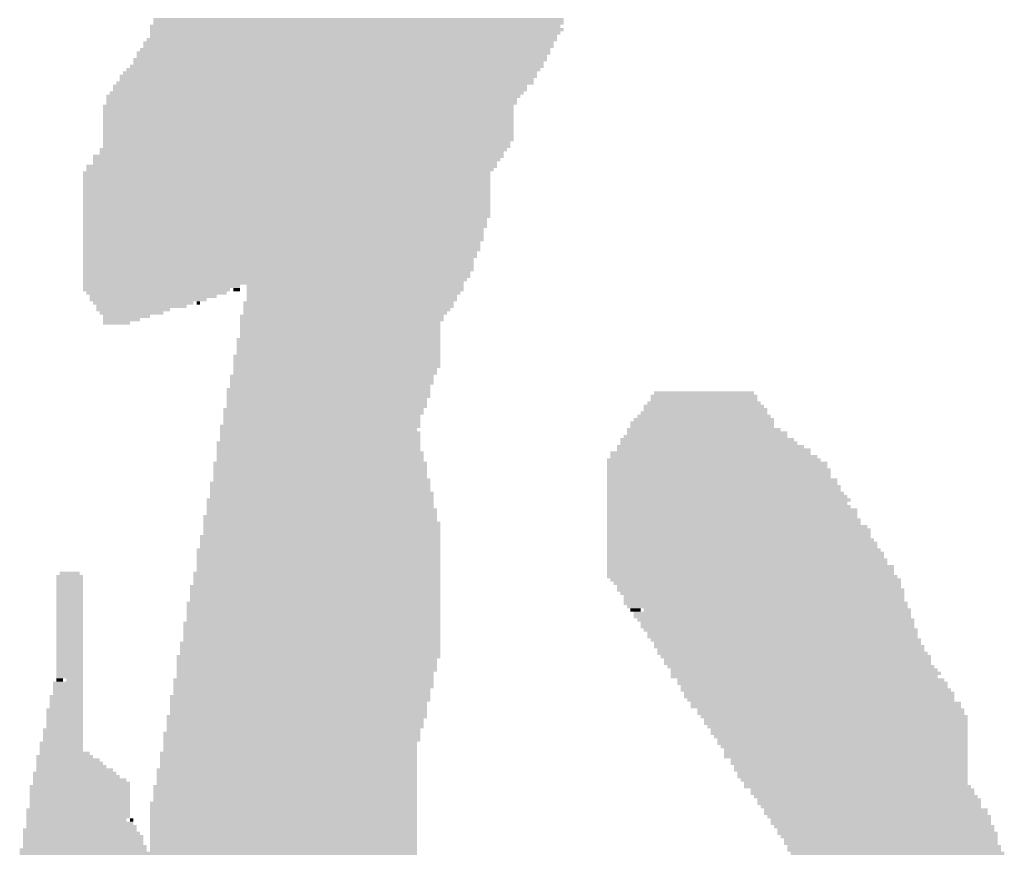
# Model space of a CAD drawing. Extents: x 0 to 579, y 0 to 878.
# Tile 14 of 34: x 209 to 289, y 372 to 439. Entities that reach past the tile are written whole.
import ezdxf

# ---------------------------------------------------------------- set-up
doc = ezdxf.new("R2010")
doc.units = 0
doc.header["$MEASUREMENT"] = 0

msp = doc.modelspace()

# ---------------------------------------------------------------- linework, layer by layer
at = {"color": 7, "linetype": 'Continuous', "lineweight": 0}
for points in [[(219.89, 438.761), (253.035, 438.761), (219.89, 439.03), (253.035, 439.03)], [(219.62, 438.222), (252.766, 438.222), (219.62, 438.492), (252.766, 438.492)], [(219.62, 437.953), (253.035, 437.953), (219.62, 438.222), (253.035, 438.222)], [(219.89, 438.492), (253.035, 438.492), (219.89, 438.761), (253.035, 438.761)], [(219.351, 437.145), (252.496, 437.145), (219.351, 437.414), (252.496, 437.414)], [(219.62, 437.683), (252.766, 437.683), (219.62, 437.953), (252.766, 437.953)], [(219.62, 437.414), (252.496, 437.414), (219.62, 437.683), (252.496, 437.683)], [(218.812, 436.337), (251.957, 436.337), (218.812, 436.606), (251.957, 436.606)], [(219.082, 436.875), (252.227, 436.875), (219.082, 437.145), (252.227, 437.145)], [(219.082, 436.606), (252.227, 436.606), (219.082, 436.875), (252.227, 436.875)], [(218.273, 435.529), (251.688, 435.529), (218.273, 435.798), (251.688, 435.798)], [(218.543, 436.067), (251.957, 436.067), (218.543, 436.337), (251.957, 436.337)], [(218.543, 435.798), (251.688, 435.798), (218.543, 436.067), (251.688, 436.067)], [(217.734, 434.721), (251.149, 434.721), (217.734, 434.99), (251.149, 434.99)], [(218.004, 434.99), (251.418, 434.99), (218.004, 435.259), (251.418, 435.259)], [(218.273, 435.259), (251.418, 435.259), (218.273, 435.529), (251.418, 435.529)], [(217.195, 434.182), (250.879, 434.182), (217.195, 434.451), (250.879, 434.451)], [(217.195, 433.913), (250.61, 433.913), (217.195, 434.182), (250.61, 434.182)], [(217.465, 434.451), (250.879, 434.451), (217.465, 434.721), (250.879, 434.721)], [(216.656, 433.374), (250.071, 433.374), (216.656, 433.643), (250.071, 433.643)], [(216.656, 433.105), (250.071, 433.105), (216.656, 433.374), (250.071, 433.374)], [(216.926, 433.643), (250.61, 433.643), (216.926, 433.913), (250.61, 433.913)], [(216.117, 432.566), (249.532, 432.566), (216.117, 432.835), (249.532, 432.835)], [(216.117, 432.297), (249.262, 432.297), (216.117, 432.566), (249.262, 432.566)], [(216.387, 432.835), (249.801, 432.835), (216.387, 433.105), (249.801, 433.105)], [(215.848, 431.758), (248.993, 431.758), (215.848, 432.027), (248.993, 432.027)], [(215.848, 431.489), (248.993, 431.489), (215.848, 431.758), (248.993, 431.758)], [(216.117, 432.027), (249.262, 432.027), (216.117, 432.297), (249.262, 432.297)], [(215.848, 431.219), (248.993, 431.219), (215.848, 431.489), (248.993, 431.489)], [(215.848, 430.95), (248.993, 430.95), (215.848, 431.219), (248.993, 431.219)], [(215.848, 430.681), (248.993, 430.681), (215.848, 430.95), (248.993, 430.95)], [(215.848, 430.411), (248.993, 430.411), (215.848, 430.681), (248.993, 430.681)], [(215.848, 430.142), (248.993, 430.142), (215.848, 430.411), (248.993, 430.411)], [(215.848, 429.873), (248.993, 429.873), (215.848, 430.142), (248.993, 430.142)], [(215.848, 429.603), (248.993, 429.603), (215.848, 429.873), (248.993, 429.873)], [(215.848, 429.334), (248.993, 429.334), (215.848, 429.603), (248.993, 429.603)], [(215.848, 429.064), (248.993, 429.064), (215.848, 429.334), (248.993, 429.334)], [(215.578, 428.256), (248.454, 428.256), (215.578, 428.526), (248.454, 428.526)], [(215.848, 428.795), (248.724, 428.795), (215.848, 429.064), (248.724, 429.064)], [(215.848, 428.526), (248.724, 428.526), (215.848, 428.795), (248.724, 428.795)], [(215.039, 427.718), (248.185, 427.718), (215.039, 427.987), (248.185, 427.987)], [(215.039, 427.448), (247.915, 427.448), (215.039, 427.718), (247.915, 427.718)], [(215.578, 427.987), (248.185, 427.987), (215.578, 428.256), (248.185, 428.256)], [(214.5, 426.91), (247.646, 426.91), (214.5, 427.179), (247.646, 427.179)], [(214.5, 426.64), (247.376, 426.64), (214.5, 426.91), (247.376, 426.91)], [(215.039, 427.179), (247.646, 427.179), (215.039, 427.448), (247.646, 427.448)], [(214.231, 426.371), (247.107, 426.371), (214.231, 426.64), (247.107, 426.64)], [(214.231, 426.102), (247.107, 426.102), (214.231, 426.371), (247.107, 426.371)], [(214.231, 425.832), (247.107, 425.832), (214.231, 426.102), (247.107, 426.102)], [(214.231, 425.563), (247.107, 425.563), (214.231, 425.832), (247.107, 425.832)], [(214.231, 425.294), (247.107, 425.294), (214.231, 425.563), (247.107, 425.563)], [(214.231, 425.024), (247.107, 425.024), (214.231, 425.294), (247.107, 425.294)], [(214.231, 424.755), (247.107, 424.755), (214.231, 425.024), (247.107, 425.024)], [(214.231, 424.486), (247.107, 424.486), (214.231, 424.755), (247.107, 424.755)], [(214.231, 424.216), (247.107, 424.216), (214.231, 424.486), (247.107, 424.486)], [(214.231, 423.947), (247.107, 423.947), (214.231, 424.216), (247.107, 424.216)], [(214.231, 423.678), (247.107, 423.678), (214.231, 423.947), (247.107, 423.947)], [(214.231, 423.408), (247.107, 423.408), (214.231, 423.678), (247.107, 423.678)], [(214.231, 423.139), (247.107, 423.139), (214.231, 423.408), (247.107, 423.408)], [(214.231, 422.87), (247.107, 422.87), (214.231, 423.139), (247.107, 423.139)], [(214.231, 422.6), (246.837, 422.6), (214.231, 422.87), (246.837, 422.87)], [(214.231, 422.331), (246.837, 422.331), (214.231, 422.6), (246.837, 422.6)], [(214.231, 422.062), (246.837, 422.062), (214.231, 422.331), (246.837, 422.331)], [(214.231, 421.792), (246.568, 421.792), (214.231, 422.062), (246.568, 422.062)], [(214.231, 421.523), (246.568, 421.523), (214.231, 421.792), (246.568, 421.792)], [(214.231, 421.254), (246.568, 421.254), (214.231, 421.523), (246.568, 421.523)], [(214.231, 420.984), (246.568, 420.984), (214.231, 421.254), (246.568, 421.254)], [(214.231, 420.715), (246.298, 420.715), (214.231, 420.984), (246.298, 420.984)], [(214.231, 420.445), (246.298, 420.445), (214.231, 420.715), (246.298, 420.715)], [(214.231, 420.176), (246.298, 420.176), (214.231, 420.445), (246.298, 420.445)], [(214.231, 419.907), (246.029, 419.907), (214.231, 420.176), (246.029, 420.176)], [(214.231, 419.637), (246.029, 419.637), (214.231, 419.907), (246.029, 419.907)], [(214.231, 419.368), (245.759, 419.368), (214.231, 419.637), (245.759, 419.637)], [(214.231, 419.099), (245.759, 419.099), (214.231, 419.368), (245.759, 419.368)], [(214.231, 418.829), (245.759, 418.829), (214.231, 419.099), (245.759, 419.099)], [(214.231, 418.56), (245.759, 418.56), (214.231, 418.829), (245.759, 418.829)], [(214.231, 418.291), (245.49, 418.291), (214.231, 418.56), (245.49, 418.56)], [(214.231, 418.021), (245.49, 418.021), (214.231, 418.291), (245.49, 418.291)], [(214.231, 417.752), (245.22, 417.752), (214.231, 418.021), (245.22, 418.021)], [(214.231, 417.483), (244.951, 417.483), (214.231, 417.752), (244.951, 417.752)], [(214.231, 417.213), (226.896, 417.213), (214.231, 417.483), (226.896, 417.483)], [(227.435, 417.213), (244.951, 417.213), (227.435, 417.483), (244.951, 417.483)], [(214.231, 416.944), (226.088, 416.944), (214.231, 417.213), (226.088, 417.213)], [(214.5, 416.675), (225.818, 416.675), (214.5, 416.944), (225.818, 416.944)], [(214.77, 416.405), (225.01, 416.405), (214.77, 416.675), (225.01, 416.675)], [(226.357, 416.944), (226.896, 416.944), (226.357, 417.213), (226.896, 417.213)], [(227.435, 416.944), (244.951, 416.944), (227.435, 417.213), (244.951, 417.213)], [(227.435, 416.675), (244.681, 416.675), (227.435, 416.944), (244.681, 416.944)], [(227.435, 416.405), (244.412, 416.405), (227.435, 416.675), (244.412, 416.675)], [(214.77, 416.136), (224.202, 416.136), (214.77, 416.405), (224.202, 416.405)], [(215.039, 415.867), (223.124, 415.867), (215.039, 416.136), (223.124, 416.136)], [(215.309, 415.597), (222.585, 415.597), (215.309, 415.867), (222.585, 415.867)], [(223.393, 415.867), (223.663, 415.867), (223.393, 416.136), (223.663, 416.136)], [(227.166, 415.867), (244.143, 415.867), (227.166, 416.136), (244.143, 416.136)], [(227.166, 415.597), (244.143, 415.597), (227.166, 415.867), (244.143, 415.867)], [(227.435, 416.136), (244.412, 416.136), (227.435, 416.405), (244.412, 416.405)], [(215.309, 415.328), (221.237, 415.328), (215.309, 415.597), (221.237, 415.597)], [(215.578, 415.059), (220.698, 415.059), (215.578, 415.328), (220.698, 415.328)], [(215.848, 414.789), (219.62, 414.789), (215.848, 415.059), (219.62, 415.059)], [(226.896, 414.789), (243.334, 414.789), (226.896, 415.059), (243.334, 415.059)], [(227.166, 415.328), (243.873, 415.328), (227.166, 415.597), (243.873, 415.597)], [(227.166, 415.059), (243.604, 415.059), (227.166, 415.328), (243.604, 415.328)], [(215.848, 414.52), (218.812, 414.52), (215.848, 414.789), (218.812, 414.789)], [(215.848, 414.251), (218.004, 414.251), (215.848, 414.52), (218.004, 414.52)], [(226.896, 414.52), (243.334, 414.52), (226.896, 414.789), (243.334, 414.789)], [(226.896, 414.251), (243.065, 414.251), (226.896, 414.52), (243.065, 414.52)], [(226.896, 413.981), (243.065, 413.981), (226.896, 414.251), (243.065, 414.251)], [(226.896, 413.712), (243.065, 413.712), (226.896, 413.981), (243.065, 413.981)], [(226.896, 413.443), (243.065, 413.443), (226.896, 413.712), (243.065, 413.712)], [(226.896, 413.173), (243.065, 413.173), (226.896, 413.443), (243.065, 413.443)], [(226.627, 412.904), (243.065, 412.904), (226.627, 413.173), (243.065, 413.173)], [(226.627, 412.635), (243.065, 412.635), (226.627, 412.904), (243.065, 412.904)], [(226.627, 412.365), (243.065, 412.365), (226.627, 412.635), (243.065, 412.635)], [(226.357, 411.557), (243.065, 411.557), (226.357, 411.826), (243.065, 411.826)], [(226.627, 412.096), (243.065, 412.096), (226.627, 412.365), (243.065, 412.365)], [(226.627, 411.826), (243.065, 411.826), (226.627, 412.096), (243.065, 412.096)], [(226.357, 411.288), (243.065, 411.288), (226.357, 411.557), (243.065, 411.557)], [(226.357, 411.018), (243.065, 411.018), (226.357, 411.288), (243.065, 411.288)], [(226.357, 410.749), (243.065, 410.749), (226.357, 411.018), (243.065, 411.018)], [(226.088, 409.941), (242.526, 409.941), (226.088, 410.21), (242.526, 410.21)], [(226.357, 410.48), (242.795, 410.48), (226.357, 410.749), (242.795, 410.749)], [(226.357, 410.21), (242.795, 410.21), (226.357, 410.48), (242.795, 410.48)], [(226.088, 409.672), (242.526, 409.672), (226.088, 409.941), (242.526, 409.941)], [(226.088, 409.402), (242.526, 409.402), (226.088, 409.672), (242.526, 409.672)], [(226.088, 409.133), (242.256, 409.133), (226.088, 409.402), (242.256, 409.402)], [(225.818, 408.864), (242.256, 408.864), (225.818, 409.133), (242.256, 409.133)], [(225.818, 408.594), (242.256, 408.594), (225.818, 408.864), (242.256, 408.864)], [(260.311, 408.594), (268.395, 408.594), (260.311, 408.864), (268.395, 408.864)], [(225.818, 408.325), (242.256, 408.325), (225.818, 408.594), (242.256, 408.594)], [(225.818, 408.056), (241.987, 408.056), (225.818, 408.325), (241.987, 408.325)], [(225.818, 407.786), (241.987, 407.786), (225.818, 408.056), (241.987, 408.056)], [(259.772, 407.786), (268.934, 407.786), (259.772, 408.056), (268.934, 408.056)], [(260.041, 408.325), (268.665, 408.325), (260.041, 408.594), (268.665, 408.594)], [(260.041, 408.056), (268.665, 408.056), (260.041, 408.325), (268.665, 408.325)], [(225.549, 407.248), (241.717, 407.248), (225.549, 407.517), (241.717, 407.517)], [(225.549, 406.978), (241.717, 406.978), (225.549, 407.248), (241.717, 407.248)], [(225.818, 407.517), (241.987, 407.517), (225.818, 407.786), (241.987, 407.786)], [(259.233, 406.978), (269.473, 406.978), (259.233, 407.248), (269.473, 407.248)], [(259.502, 407.517), (269.203, 407.517), (259.502, 407.786), (269.203, 407.786)], [(259.502, 407.248), (269.473, 407.248), (259.502, 407.517), (269.473, 407.517)], [(225.549, 406.709), (241.448, 406.709), (225.549, 406.978), (241.448, 406.978)], [(225.549, 406.44), (241.448, 406.44), (225.549, 406.709), (241.448, 406.709)], [(225.549, 406.17), (241.448, 406.17), (225.549, 406.44), (241.448, 406.44)], [(258.425, 406.17), (270.012, 406.17), (258.425, 406.44), (270.012, 406.44)], [(258.694, 406.44), (270.012, 406.44), (258.694, 406.709), (270.012, 406.709)], [(258.964, 406.709), (269.742, 406.709), (258.964, 406.978), (269.742, 406.978)], [(225.279, 405.901), (241.448, 405.901), (225.279, 406.17), (241.448, 406.17)], [(225.279, 405.632), (241.178, 405.632), (225.279, 405.901), (241.178, 405.901)], [(225.279, 405.362), (241.448, 405.362), (225.279, 405.632), (241.448, 405.632)], [(258.155, 405.632), (270.551, 405.632), (258.155, 405.901), (270.551, 405.901)], [(258.155, 405.362), (271.09, 405.362), (258.155, 405.632), (271.09, 405.632)], [(258.425, 405.901), (270.012, 405.901), (258.425, 406.17), (270.012, 406.17)], [(225.01, 404.554), (241.448, 404.554), (225.01, 404.824), (241.448, 404.824)], [(225.279, 405.093), (241.448, 405.093), (225.279, 405.362), (241.448, 405.362)], [(225.279, 404.824), (241.448, 404.824), (225.279, 405.093), (241.448, 405.093)], [(257.616, 404.824), (271.629, 404.824), (257.616, 405.093), (271.629, 405.093)], [(257.616, 404.554), (271.898, 404.554), (257.616, 404.824), (271.898, 404.824)], [(257.886, 405.093), (271.09, 405.093), (257.886, 405.362), (271.09, 405.362)], [(225.01, 404.285), (241.448, 404.285), (225.01, 404.554), (241.448, 404.554)], [(225.01, 404.016), (241.448, 404.016), (225.01, 404.285), (241.448, 404.285)], [(225.01, 403.746), (241.717, 403.746), (225.01, 404.016), (241.717, 404.016)], [(256.808, 403.746), (272.976, 403.746), (256.808, 404.016), (272.976, 404.016)], [(257.347, 404.285), (272.437, 404.285), (257.347, 404.554), (272.437, 404.554)], [(257.347, 404.016), (272.976, 404.016), (257.347, 404.285), (272.976, 404.285)], [(224.74, 402.938), (241.987, 402.938), (224.74, 403.207), (241.987, 403.207)], [(225.01, 403.477), (241.717, 403.477), (225.01, 403.746), (241.717, 403.746)], [(225.01, 403.207), (241.717, 403.207), (225.01, 403.477), (241.717, 403.477)], [(256.538, 403.207), (273.785, 403.207), (256.538, 403.477), (273.785, 403.477)], [(256.538, 402.938), (274.323, 402.938), (256.538, 403.207), (274.323, 403.207)], [(256.808, 403.477), (273.515, 403.477), (256.808, 403.746), (273.515, 403.746)], [(224.74, 402.669), (241.987, 402.669), (224.74, 402.938), (241.987, 402.938)], [(224.74, 402.399), (241.987, 402.399), (224.74, 402.669), (241.987, 402.669)], [(224.74, 402.13), (241.987, 402.13), (224.74, 402.399), (241.987, 402.399)], [(256.538, 402.669), (274.323, 402.669), (256.538, 402.938), (274.323, 402.938)], [(256.538, 402.399), (274.593, 402.399), (256.538, 402.669), (274.593, 402.669)], [(256.538, 402.13), (274.593, 402.13), (256.538, 402.399), (274.593, 402.399)], [(224.471, 401.322), (242.256, 401.322), (224.471, 401.591), (242.256, 401.591)], [(224.74, 401.861), (241.987, 401.861), (224.74, 402.13), (241.987, 402.13)], [(224.74, 401.591), (242.256, 401.591), (224.74, 401.861), (242.256, 401.861)], [(256.538, 401.861), (274.593, 401.861), (256.538, 402.13), (274.593, 402.13)], [(256.538, 401.591), (275.132, 401.591), (256.538, 401.861), (275.132, 401.861)], [(256.538, 401.322), (275.132, 401.322), (256.538, 401.591), (275.132, 401.591)], [(224.471, 401.053), (242.256, 401.053), (224.471, 401.322), (242.256, 401.322)], [(224.471, 400.783), (242.256, 400.783), (224.471, 401.053), (242.256, 401.053)], [(224.471, 400.514), (242.526, 400.514), (224.471, 400.783), (242.526, 400.783)], [(256.538, 401.053), (275.401, 401.053), (256.538, 401.322), (275.401, 401.322)], [(256.538, 400.783), (275.401, 400.783), (256.538, 401.053), (275.401, 401.053)], [(256.538, 400.514), (275.671, 400.514), (256.538, 400.783), (275.671, 400.783)], [(224.202, 399.975), (242.526, 399.975), (224.202, 400.245), (242.526, 400.245)], [(224.202, 399.706), (242.526, 399.706), (224.202, 399.975), (242.526, 399.975)], [(224.471, 400.245), (242.526, 400.245), (224.471, 400.514), (242.526, 400.514)], [(256.538, 400.245), (275.94, 400.245), (256.538, 400.514), (275.94, 400.514)], [(256.538, 399.975), (276.21, 399.975), (256.538, 400.245), (276.21, 400.245)], [(256.538, 399.706), (275.94, 399.706), (256.538, 399.975), (275.94, 399.975)], [(224.202, 399.437), (242.526, 399.437), (224.202, 399.706), (242.526, 399.706)], [(224.202, 399.167), (242.795, 399.167), (224.202, 399.437), (242.795, 399.437)], [(224.202, 398.898), (242.795, 398.898), (224.202, 399.167), (242.795, 399.167)], [(256.538, 399.437), (276.21, 399.437), (256.538, 399.706), (276.21, 399.706)], [(256.538, 399.167), (276.749, 399.167), (256.538, 399.437), (276.749, 399.437)], [(256.538, 398.898), (276.749, 398.898), (256.538, 399.167), (276.749, 399.167)], [(223.932, 398.629), (242.795, 398.629), (223.932, 398.898), (242.795, 398.898)], [(223.932, 398.359), (242.795, 398.359), (223.932, 398.629), (242.795, 398.629)], [(223.932, 398.09), (243.065, 398.09), (223.932, 398.359), (243.065, 398.359)], [(256.538, 398.629), (276.749, 398.629), (256.538, 398.898), (276.749, 398.898)], [(256.538, 398.359), (277.018, 398.359), (256.538, 398.629), (277.018, 398.629)], [(256.538, 398.09), (277.018, 398.09), (256.538, 398.359), (277.018, 398.359)], [(223.932, 397.821), (243.065, 397.821), (223.932, 398.09), (243.065, 398.09)], [(223.932, 397.551), (243.065, 397.551), (223.932, 397.821), (243.065, 397.821)], [(223.932, 397.282), (243.065, 397.282), (223.932, 397.551), (243.065, 397.551)], [(256.538, 397.821), (277.557, 397.821), (256.538, 398.09), (277.557, 398.09)], [(256.538, 397.551), (277.827, 397.551), (256.538, 397.821), (277.827, 397.821)], [(256.538, 397.282), (277.827, 397.282), (256.538, 397.551), (277.827, 397.551)], [(223.663, 397.013), (243.065, 397.013), (223.663, 397.282), (243.065, 397.282)], [(223.663, 396.743), (243.065, 396.743), (223.663, 397.013), (243.065, 397.013)], [(223.663, 396.474), (243.065, 396.474), (223.663, 396.743), (243.065, 396.743)], [(256.538, 397.013), (277.827, 397.013), (256.538, 397.282), (277.827, 397.282)], [(256.538, 396.743), (278.096, 396.743), (256.538, 397.013), (278.096, 397.013)], [(256.538, 396.474), (278.366, 396.474), (256.538, 396.743), (278.366, 396.743)], [(223.393, 395.935), (243.065, 395.935), (223.393, 396.205), (243.065, 396.205)], [(223.393, 395.666), (243.065, 395.666), (223.393, 395.935), (243.065, 395.935)], [(223.663, 396.205), (243.065, 396.205), (223.663, 396.474), (243.065, 396.474)], [(256.538, 396.205), (278.366, 396.205), (256.538, 396.474), (278.366, 396.474)], [(256.538, 395.935), (278.635, 395.935), (256.538, 396.205), (278.635, 396.205)], [(256.538, 395.666), (278.905, 395.666), (256.538, 395.935), (278.905, 395.935)], [(223.393, 395.397), (243.065, 395.397), (223.393, 395.666), (243.065, 395.666)], [(223.393, 395.127), (243.065, 395.127), (223.393, 395.397), (243.065, 395.397)], [(223.393, 394.858), (243.065, 394.858), (223.393, 395.127), (243.065, 395.127)], [(256.538, 395.397), (278.905, 395.397), (256.538, 395.666), (278.905, 395.666)], [(256.538, 395.127), (279.174, 395.127), (256.538, 395.397), (279.174, 395.397)], [(256.538, 394.858), (279.174, 394.858), (256.538, 395.127), (279.174, 395.127)], [(212.345, 394.05), (213.962, 394.05), (212.345, 394.319), (213.962, 394.319)], [(223.124, 394.05), (243.065, 394.05), (223.124, 394.319), (243.065, 394.319)], [(223.393, 394.588), (243.065, 394.588), (223.393, 394.858), (243.065, 394.858)], [(223.393, 394.319), (243.065, 394.319), (223.393, 394.588), (243.065, 394.588)], [(256.538, 394.588), (279.713, 394.588), (256.538, 394.858), (279.713, 394.858)], [(256.538, 394.319), (279.713, 394.319), (256.538, 394.588), (279.713, 394.588)], [(256.538, 394.05), (279.713, 394.05), (256.538, 394.319), (279.713, 394.319)], [(212.075, 393.78), (214.231, 393.78), (212.075, 394.05), (214.231, 394.05)], [(212.075, 393.511), (214.231, 393.511), (212.075, 393.78), (214.231, 393.78)], [(212.075, 393.242), (214.231, 393.242), (212.075, 393.511), (214.231, 393.511)], [(223.124, 393.78), (243.065, 393.78), (223.124, 394.05), (243.065, 394.05)], [(223.124, 393.511), (243.065, 393.511), (223.124, 393.78), (243.065, 393.78)], [(223.124, 393.242), (243.065, 393.242), (223.124, 393.511), (243.065, 393.511)], [(256.538, 393.78), (279.982, 393.78), (256.538, 394.05), (279.982, 394.05)], [(256.808, 393.511), (280.252, 393.511), (256.808, 393.78), (280.252, 393.78)], [(257.077, 393.242), (280.252, 393.242), (257.077, 393.511), (280.252, 393.511)], [(212.075, 392.972), (214.231, 392.972), (212.075, 393.242), (214.231, 393.242)], [(212.075, 392.703), (214.231, 392.703), (212.075, 392.972), (214.231, 392.972)], [(212.075, 392.434), (214.231, 392.434), (212.075, 392.703), (214.231, 392.703)], [(222.854, 392.972), (243.065, 392.972), (222.854, 393.242), (243.065, 393.242)], [(222.854, 392.703), (243.065, 392.703), (222.854, 392.972), (243.065, 392.972)], [(222.854, 392.434), (243.065, 392.434), (222.854, 392.703), (243.065, 392.703)], [(257.347, 392.972), (280.252, 392.972), (257.347, 393.242), (280.252, 393.242)], [(257.347, 392.703), (280.521, 392.703), (257.347, 392.972), (280.521, 392.972)], [(257.616, 392.434), (280.521, 392.434), (257.616, 392.703), (280.521, 392.703)], [(212.075, 392.164), (214.231, 392.164), (212.075, 392.434), (214.231, 392.434)], [(212.075, 391.895), (214.231, 391.895), (212.075, 392.164), (214.231, 392.164)], [(222.854, 392.164), (243.065, 392.164), (222.854, 392.434), (243.065, 392.434)], [(222.854, 391.895), (243.065, 391.895), (222.854, 392.164), (243.065, 392.164)], [(257.886, 392.164), (280.521, 392.164), (257.886, 392.434), (280.521, 392.434)], [(257.886, 391.895), (280.521, 391.895), (257.886, 392.164), (280.521, 392.164)], [(212.075, 391.626), (214.231, 391.626), (212.075, 391.895), (214.231, 391.895)], [(212.075, 391.356), (214.231, 391.356), (212.075, 391.626), (214.231, 391.626)], [(212.075, 391.087), (214.231, 391.087), (212.075, 391.356), (214.231, 391.356)], [(222.585, 391.626), (243.065, 391.626), (222.585, 391.895), (243.065, 391.895)], [(222.585, 391.356), (243.065, 391.356), (222.585, 391.626), (243.065, 391.626)], [(222.585, 391.087), (243.065, 391.087), (222.585, 391.356), (243.065, 391.356)], [(257.886, 391.626), (280.791, 391.626), (257.886, 391.895), (280.791, 391.895)], [(258.155, 391.356), (280.791, 391.356), (258.155, 391.626), (280.791, 391.626)], [(258.425, 391.087), (259.233, 391.087), (258.425, 391.356), (259.233, 391.356)], [(259.502, 391.087), (281.06, 391.087), (259.502, 391.356), (281.06, 391.356)], [(212.075, 390.818), (214.231, 390.818), (212.075, 391.087), (214.231, 391.087)], [(212.075, 390.548), (214.231, 390.548), (212.075, 390.818), (214.231, 390.818)], [(212.075, 390.279), (214.231, 390.279), (212.075, 390.548), (214.231, 390.548)], [(222.585, 390.818), (243.065, 390.818), (222.585, 391.087), (243.065, 391.087)], [(222.585, 390.548), (243.065, 390.548), (222.585, 390.818), (243.065, 390.818)], [(222.585, 390.279), (243.065, 390.279), (222.585, 390.548), (243.065, 390.548)], [(258.694, 390.818), (281.06, 390.818), (258.694, 391.087), (281.06, 391.087)], [(258.694, 390.548), (281.06, 390.548), (258.694, 390.818), (281.06, 390.818)], [(258.964, 390.279), (281.33, 390.279), (258.964, 390.548), (281.33, 390.548)], [(212.075, 390.01), (214.231, 390.01), (212.075, 390.279), (214.231, 390.279)], [(212.075, 389.74), (214.231, 389.74), (212.075, 390.01), (214.231, 390.01)], [(212.075, 389.471), (214.231, 389.471), (212.075, 389.74), (214.231, 389.74)], [(222.315, 390.01), (243.065, 390.01), (222.315, 390.279), (243.065, 390.279)], [(222.315, 389.74), (243.065, 389.74), (222.315, 390.01), (243.065, 390.01)], [(222.315, 389.471), (243.065, 389.471), (222.315, 389.74), (243.065, 389.74)], [(259.233, 390.01), (281.33, 390.01), (259.233, 390.279), (281.33, 390.279)], [(259.233, 389.74), (281.33, 389.74), (259.233, 390.01), (281.33, 390.01)], [(259.502, 389.471), (281.599, 389.471), (259.502, 389.74), (281.599, 389.74)], [(212.075, 389.202), (214.231, 389.202), (212.075, 389.471), (214.231, 389.471)], [(212.075, 388.932), (214.231, 388.932), (212.075, 389.202), (214.231, 389.202)], [(212.075, 388.663), (214.231, 388.663), (212.075, 388.932), (214.231, 388.932)], [(222.315, 389.202), (243.065, 389.202), (222.315, 389.471), (243.065, 389.471)], [(222.315, 388.932), (243.065, 388.932), (222.315, 389.202), (243.065, 389.202)], [(222.315, 388.663), (243.065, 388.663), (222.315, 388.932), (243.065, 388.932)], [(259.772, 389.202), (281.599, 389.202), (259.772, 389.471), (281.599, 389.471)], [(259.772, 388.932), (281.599, 388.932), (259.772, 389.202), (281.599, 389.202)], [(260.041, 388.663), (281.869, 388.663), (260.041, 388.932), (281.869, 388.932)], [(212.075, 388.394), (214.231, 388.394), (212.075, 388.663), (214.231, 388.663)], [(212.075, 388.124), (214.231, 388.124), (212.075, 388.394), (214.231, 388.394)], [(212.075, 387.855), (214.231, 387.855), (212.075, 388.124), (214.231, 388.124)], [(222.046, 388.394), (243.065, 388.394), (222.046, 388.663), (243.065, 388.663)], [(222.046, 388.124), (243.065, 388.124), (222.046, 388.394), (243.065, 388.394)], [(222.046, 387.855), (243.065, 387.855), (222.046, 388.124), (243.065, 388.124)], [(260.311, 388.394), (281.869, 388.394), (260.311, 388.663), (281.869, 388.663)], [(260.311, 388.124), (282.138, 388.124), (260.311, 388.394), (282.138, 388.394)], [(260.58, 387.855), (282.138, 387.855), (260.58, 388.124), (282.138, 388.124)], [(212.075, 387.586), (214.231, 387.586), (212.075, 387.855), (214.231, 387.855)], [(212.075, 387.316), (214.231, 387.316), (212.075, 387.586), (214.231, 387.586)], [(212.075, 387.047), (214.231, 387.047), (212.075, 387.316), (214.231, 387.316)], [(221.776, 387.316), (243.065, 387.316), (221.776, 387.586), (243.065, 387.586)], [(221.776, 387.047), (242.795, 387.047), (221.776, 387.316), (242.795, 387.316)], [(222.046, 387.586), (243.065, 387.586), (222.046, 387.855), (243.065, 387.855)], [(260.58, 387.586), (282.408, 387.586), (260.58, 387.855), (282.408, 387.855)], [(260.85, 387.316), (282.677, 387.316), (260.85, 387.586), (282.677, 387.586)], [(261.119, 387.047), (282.677, 387.047), (261.119, 387.316), (282.677, 387.316)], [(212.075, 386.778), (214.231, 386.778), (212.075, 387.047), (214.231, 387.047)], [(212.075, 386.508), (214.231, 386.508), (212.075, 386.778), (214.231, 386.778)], [(212.075, 386.239), (214.231, 386.239), (212.075, 386.508), (214.231, 386.508)], [(221.776, 386.778), (242.795, 386.778), (221.776, 387.047), (242.795, 387.047)], [(221.776, 386.508), (242.795, 386.508), (221.776, 386.778), (242.795, 386.778)], [(221.776, 386.239), (242.795, 386.239), (221.776, 386.508), (242.795, 386.508)], [(261.119, 386.778), (282.677, 386.778), (261.119, 387.047), (282.677, 387.047)], [(261.389, 386.508), (282.947, 386.508), (261.389, 386.778), (282.947, 386.778)], [(261.658, 386.239), (283.216, 386.239), (261.658, 386.508), (283.216, 386.508)], [(212.075, 385.969), (214.231, 385.969), (212.075, 386.239), (214.231, 386.239)], [(212.075, 385.7), (214.231, 385.7), (212.075, 385.969), (214.231, 385.969)], [(212.075, 385.431), (212.614, 385.431), (212.075, 385.7), (212.614, 385.7)], [(212.884, 385.431), (214.231, 385.431), (212.884, 385.7), (214.231, 385.7)], [(221.507, 385.431), (242.526, 385.431), (221.507, 385.7), (242.526, 385.7)], [(221.776, 385.969), (242.526, 385.969), (221.776, 386.239), (242.526, 386.239)], [(221.776, 385.7), (242.526, 385.7), (221.776, 385.969), (242.526, 385.969)], [(261.658, 385.969), (283.486, 385.969), (261.658, 386.239), (283.486, 386.239)], [(261.658, 385.7), (283.216, 385.7), (261.658, 385.969), (283.216, 385.969)], [(262.197, 385.431), (283.755, 385.431), (262.197, 385.7), (283.755, 385.7)], [(211.806, 385.161), (214.231, 385.161), (211.806, 385.431), (214.231, 385.431)], [(211.806, 384.892), (214.231, 384.892), (211.806, 385.161), (214.231, 385.161)], [(211.806, 384.623), (214.231, 384.623), (211.806, 384.892), (214.231, 384.892)], [(221.507, 385.161), (242.526, 385.161), (221.507, 385.431), (242.526, 385.431)], [(221.507, 384.892), (242.526, 384.892), (221.507, 385.161), (242.526, 385.161)], [(221.507, 384.623), (242.256, 384.623), (221.507, 384.892), (242.256, 384.892)], [(262.197, 385.161), (284.025, 385.161), (262.197, 385.431), (284.025, 385.431)], [(262.467, 384.892), (284.025, 384.892), (262.467, 385.161), (284.025, 385.161)], [(262.467, 384.623), (284.294, 384.623), (262.467, 384.892), (284.294, 384.892)], [(211.536, 384.084), (214.231, 384.084), (211.536, 384.353), (214.231, 384.353)], [(211.536, 383.815), (214.231, 383.815), (211.536, 384.084), (214.231, 384.084)], [(211.806, 384.353), (214.231, 384.353), (211.806, 384.623), (214.231, 384.623)], [(221.237, 384.084), (242.256, 384.084), (221.237, 384.353), (242.256, 384.353)], [(221.237, 383.815), (242.256, 383.815), (221.237, 384.084), (242.256, 384.084)], [(221.507, 384.353), (242.256, 384.353), (221.507, 384.623), (242.256, 384.623)], [(262.736, 384.353), (284.563, 384.353), (262.736, 384.623), (284.563, 384.623)], [(262.736, 384.084), (284.563, 384.084), (262.736, 384.353), (284.563, 384.353)], [(263.006, 383.815), (284.563, 383.815), (263.006, 384.084), (284.563, 384.084)], [(211.267, 383.007), (214.231, 383.007), (211.267, 383.276), (214.231, 383.276)], [(211.536, 383.545), (214.231, 383.545), (211.536, 383.815), (214.231, 383.815)], [(211.536, 383.276), (214.231, 383.276), (211.536, 383.545), (214.231, 383.545)], [(221.237, 383.545), (241.987, 383.545), (221.237, 383.815), (241.987, 383.815)], [(221.237, 383.276), (241.987, 383.276), (221.237, 383.545), (241.987, 383.545)], [(221.237, 383.007), (241.987, 383.007), (221.237, 383.276), (241.987, 383.276)], [(263.275, 383.545), (285.102, 383.545), (263.275, 383.815), (285.102, 383.815)], [(263.275, 383.276), (285.102, 383.276), (263.275, 383.545), (285.102, 383.545)], [(263.814, 383.007), (285.372, 383.007), (263.814, 383.276), (285.372, 383.276)], [(211.267, 382.737), (214.231, 382.737), (211.267, 383.007), (214.231, 383.007)], [(211.267, 382.468), (214.231, 382.468), (211.267, 382.737), (214.231, 382.737)], [(211.267, 382.199), (214.231, 382.199), (211.267, 382.468), (214.231, 382.468)], [(220.968, 382.468), (241.987, 382.468), (220.968, 382.737), (241.987, 382.737)], [(220.968, 382.199), (241.717, 382.199), (220.968, 382.468), (241.717, 382.468)], [(221.237, 382.737), (241.987, 382.737), (221.237, 383.007), (241.987, 383.007)], [(263.814, 382.737), (285.372, 382.737), (263.814, 383.007), (285.372, 383.007)], [(264.084, 382.468), (285.641, 382.468), (264.084, 382.737), (285.641, 382.737)], [(264.353, 382.199), (285.641, 382.199), (264.353, 382.468), (285.641, 382.468)], [(210.997, 381.391), (214.231, 381.391), (210.997, 381.66), (214.231, 381.66)], [(211.267, 381.929), (214.231, 381.929), (211.267, 382.199), (214.231, 382.199)], [(211.267, 381.66), (214.231, 381.66), (211.267, 381.929), (214.231, 381.929)], [(220.968, 381.929), (241.717, 381.929), (220.968, 382.199), (241.717, 382.199)], [(220.968, 381.66), (241.717, 381.66), (220.968, 381.929), (241.717, 381.929)], [(220.968, 381.391), (241.448, 381.391), (220.968, 381.66), (241.448, 381.66)], [(264.353, 381.929), (285.641, 381.929), (264.353, 382.199), (285.641, 382.199)], [(264.622, 381.66), (285.641, 381.66), (264.622, 381.929), (285.641, 381.929)], [(264.892, 381.391), (285.641, 381.391), (264.892, 381.66), (285.641, 381.66)], [(210.997, 381.121), (214.231, 381.121), (210.997, 381.391), (214.231, 381.391)], [(210.997, 380.852), (214.231, 380.852), (210.997, 381.121), (214.231, 381.121)], [(210.997, 380.583), (214.231, 380.583), (210.997, 380.852), (214.231, 380.852)], [(220.698, 381.121), (241.448, 381.121), (220.698, 381.391), (241.448, 381.391)], [(220.698, 380.852), (241.448, 380.852), (220.698, 381.121), (241.448, 381.121)], [(220.698, 380.583), (241.448, 380.583), (220.698, 380.852), (241.448, 380.852)], [(264.892, 381.121), (285.641, 381.121), (264.892, 381.391), (285.641, 381.391)], [(265.161, 380.852), (285.641, 380.852), (265.161, 381.121), (285.641, 381.121)], [(265.431, 380.583), (285.641, 380.583), (265.431, 380.852), (285.641, 380.852)], [(210.728, 380.313), (214.231, 380.313), (210.728, 380.583), (214.231, 380.583)], [(210.728, 380.044), (214.231, 380.044), (210.728, 380.313), (214.231, 380.313)], [(210.728, 379.775), (214.231, 379.775), (210.728, 380.044), (214.231, 380.044)], [(220.698, 380.313), (241.178, 380.313), (220.698, 380.583), (241.178, 380.583)], [(220.698, 380.044), (241.178, 380.044), (220.698, 380.313), (241.178, 380.313)], [(220.698, 379.775), (241.178, 379.775), (220.698, 380.044), (241.178, 380.044)], [(265.431, 380.313), (285.641, 380.313), (265.431, 380.583), (285.641, 380.583)], [(265.7, 380.044), (285.641, 380.044), (265.7, 380.313), (285.641, 380.313)], [(265.97, 379.775), (285.641, 379.775), (265.97, 380.044), (285.641, 380.044)], [(210.458, 379.236), (215.039, 379.236), (210.458, 379.505), (215.039, 379.505)], [(210.458, 378.967), (215.578, 378.967), (210.458, 379.236), (215.578, 379.236)], [(210.728, 379.505), (214.77, 379.505), (210.728, 379.775), (214.77, 379.775)], [(220.429, 379.505), (241.178, 379.505), (220.429, 379.775), (241.178, 379.775)], [(220.429, 379.236), (241.178, 379.236), (220.429, 379.505), (241.178, 379.505)], [(220.429, 378.967), (241.178, 378.967), (220.429, 379.236), (241.178, 379.236)], [(265.97, 379.505), (285.641, 379.505), (265.97, 379.775), (285.641, 379.775)], [(265.97, 379.236), (285.641, 379.236), (265.97, 379.505), (285.641, 379.505)], [(266.509, 378.967), (285.641, 378.967), (266.509, 379.236), (285.641, 379.236)], [(210.458, 378.697), (215.848, 378.697), (210.458, 378.967), (215.848, 378.967)], [(210.458, 378.428), (216.117, 378.428), (210.458, 378.697), (216.117, 378.697)], [(210.458, 378.159), (216.656, 378.159), (210.458, 378.428), (216.656, 378.428)], [(220.159, 378.159), (241.178, 378.159), (220.159, 378.428), (241.178, 378.428)], [(220.429, 378.697), (241.178, 378.697), (220.429, 378.967), (241.178, 378.967)], [(220.429, 378.428), (241.178, 378.428), (220.429, 378.697), (241.178, 378.697)], [(266.509, 378.697), (285.641, 378.697), (266.509, 378.967), (285.641, 378.967)], [(266.778, 378.428), (285.641, 378.428), (266.778, 378.697), (285.641, 378.697)], [(266.778, 378.159), (285.641, 378.159), (266.778, 378.428), (285.641, 378.428)], [(210.189, 377.889), (216.926, 377.889), (210.189, 378.159), (216.926, 378.159)], [(210.189, 377.62), (217.195, 377.62), (210.189, 377.889), (217.195, 377.889)], [(210.189, 377.351), (217.734, 377.351), (210.189, 377.62), (217.734, 377.62)], [(220.159, 377.889), (241.178, 377.889), (220.159, 378.159), (241.178, 378.159)], [(220.159, 377.62), (241.178, 377.62), (220.159, 377.889), (241.178, 377.889)], [(220.159, 377.351), (241.178, 377.351), (220.159, 377.62), (241.178, 377.62)], [(267.048, 377.889), (285.641, 377.889), (267.048, 378.159), (285.641, 378.159)], [(267.048, 377.62), (285.641, 377.62), (267.048, 377.889), (285.641, 377.889)], [(267.317, 377.351), (285.641, 377.351), (267.317, 377.62), (285.641, 377.62)], [(209.919, 376.812), (218.004, 376.812), (209.919, 377.081), (218.004, 377.081)], [(209.919, 376.542), (218.004, 376.542), (209.919, 376.812), (218.004, 376.812)], [(210.189, 377.081), (218.004, 377.081), (210.189, 377.351), (218.004, 377.351)], [(219.89, 376.812), (241.178, 376.812), (219.89, 377.081), (241.178, 377.081)], [(219.89, 376.542), (241.178, 376.542), (219.89, 376.812), (241.178, 376.812)], [(220.159, 377.081), (241.178, 377.081), (220.159, 377.351), (241.178, 377.351)], [(267.587, 377.081), (285.641, 377.081), (267.587, 377.351), (285.641, 377.351)], [(267.587, 376.812), (285.911, 376.812), (267.587, 377.081), (285.911, 377.081)], [(268.126, 376.542), (286.18, 376.542), (268.126, 376.812), (286.18, 376.812)], [(209.919, 376.273), (218.004, 376.273), (209.919, 376.542), (218.004, 376.542)], [(209.919, 376.004), (218.004, 376.004), (209.919, 376.273), (218.004, 376.273)], [(219.89, 376.273), (241.178, 376.273), (219.89, 376.542), (241.178, 376.542)], [(219.89, 376.004), (241.178, 376.004), (219.89, 376.273), (241.178, 376.273)], [(268.126, 376.273), (286.18, 376.273), (268.126, 376.542), (286.18, 376.542)], [(268.395, 376.004), (286.45, 376.004), (268.395, 376.273), (286.45, 376.273)], [(209.919, 375.734), (218.004, 375.734), (209.919, 376.004), (218.004, 376.004)], [(209.919, 375.465), (218.004, 375.465), (209.919, 375.734), (218.004, 375.734)], [(209.919, 375.196), (218.004, 375.196), (209.919, 375.465), (218.004, 375.465)], [(219.62, 375.465), (241.178, 375.465), (219.62, 375.734), (241.178, 375.734)], [(219.62, 375.196), (241.178, 375.196), (219.62, 375.465), (241.178, 375.465)], [(219.89, 375.734), (241.178, 375.734), (219.89, 376.004), (241.178, 376.004)], [(268.665, 375.734), (286.719, 375.734), (268.665, 376.004), (286.719, 376.004)], [(268.665, 375.465), (286.719, 375.465), (268.665, 375.734), (286.719, 375.734)], [(268.934, 375.196), (286.719, 375.196), (268.934, 375.465), (286.719, 375.465)], [(209.65, 374.926), (218.004, 374.926), (209.65, 375.196), (218.004, 375.196)], [(209.65, 374.657), (218.004, 374.657), (209.65, 374.926), (218.004, 374.926)], [(209.65, 374.388), (218.004, 374.388), (209.65, 374.657), (218.004, 374.657)], [(219.62, 374.926), (241.178, 374.926), (219.62, 375.196), (241.178, 375.196)], [(219.62, 374.657), (241.178, 374.657), (219.62, 374.926), (241.178, 374.926)], [(219.62, 374.388), (241.178, 374.388), (219.62, 374.657), (241.178, 374.657)], [(269.203, 374.926), (287.258, 374.926), (269.203, 375.196), (287.258, 375.196)], [(269.203, 374.657), (287.258, 374.657), (269.203, 374.926), (287.258, 374.926)], [(269.473, 374.388), (287.528, 374.388), (269.473, 374.657), (287.528, 374.657)], [(209.65, 374.118), (217.734, 374.118), (209.65, 374.388), (217.734, 374.388)], [(209.65, 373.849), (218.273, 373.849), (209.65, 374.118), (218.273, 374.118)], [(209.65, 373.58), (218.543, 373.58), (209.65, 373.849), (218.543, 373.849)], [(218.004, 374.118), (218.273, 374.118), (218.004, 374.388), (218.273, 374.388)], [(219.62, 374.118), (241.178, 374.118), (219.62, 374.388), (241.178, 374.388)], [(219.62, 373.849), (241.178, 373.849), (219.62, 374.118), (241.178, 374.118)], [(219.62, 373.58), (241.178, 373.58), (219.62, 373.849), (241.178, 373.849)], [(269.742, 374.118), (287.528, 374.118), (269.742, 374.388), (287.528, 374.388)], [(269.742, 373.849), (287.528, 373.849), (269.742, 374.118), (287.528, 374.118)], [(270.012, 373.58), (287.797, 373.58), (270.012, 373.849), (287.797, 373.849)], [(209.38, 373.31), (218.543, 373.31), (209.38, 373.58), (218.543, 373.58)], [(209.38, 373.041), (218.812, 373.041), (209.38, 373.31), (218.812, 373.31)], [(209.38, 372.772), (219.082, 372.772), (209.38, 373.041), (219.082, 373.041)], [(219.62, 373.31), (241.178, 373.31), (219.62, 373.58), (241.178, 373.58)], [(219.62, 373.041), (241.178, 373.041), (219.62, 373.31), (241.178, 373.31)], [(219.62, 372.772), (241.178, 372.772), (219.62, 373.041), (241.178, 373.041)], [(270.281, 373.31), (287.797, 373.31), (270.281, 373.58), (287.797, 373.58)], [(270.281, 373.041), (288.067, 373.041), (270.281, 373.31), (288.067, 373.31)], [(270.551, 372.772), (288.067, 372.772), (270.551, 373.041), (288.067, 373.041)], [(209.38, 372.502), (219.082, 372.502), (209.38, 372.772), (219.082, 372.772)], [(209.38, 372.233), (219.082, 372.233), (209.38, 372.502), (219.082, 372.502)], [(209.38, 371.964), (219.351, 371.964), (209.38, 372.233), (219.351, 372.233)], [(219.62, 372.502), (241.178, 372.502), (219.62, 372.772), (241.178, 372.772)], [(219.62, 372.233), (241.178, 372.233), (219.62, 372.502), (241.178, 372.502)], [(219.62, 371.964), (241.178, 371.964), (219.62, 372.233), (241.178, 372.233)], [(270.82, 372.502), (288.067, 372.502), (270.82, 372.772), (288.067, 372.772)], [(270.82, 372.233), (288.067, 372.233), (270.82, 372.502), (288.067, 372.502)], [(271.09, 371.964), (288.336, 371.964), (271.09, 372.233), (288.336, 372.233)], [(209.111, 371.694), (219.351, 371.694), (209.111, 371.964), (219.351, 371.964)], [(209.111, 371.425), (241.178, 371.425), (209.111, 371.694), (241.178, 371.694)], [(219.62, 371.694), (241.178, 371.694), (219.62, 371.964), (241.178, 371.964)], [(271.09, 371.694), (288.336, 371.694), (271.09, 371.964), (288.336, 371.964)], [(271.359, 371.425), (288.606, 371.425), (271.359, 371.694), (288.606, 371.694)]]:
    msp.add_solid(points, dxfattribs=at)

doc.saveas('drawing.dxf')
